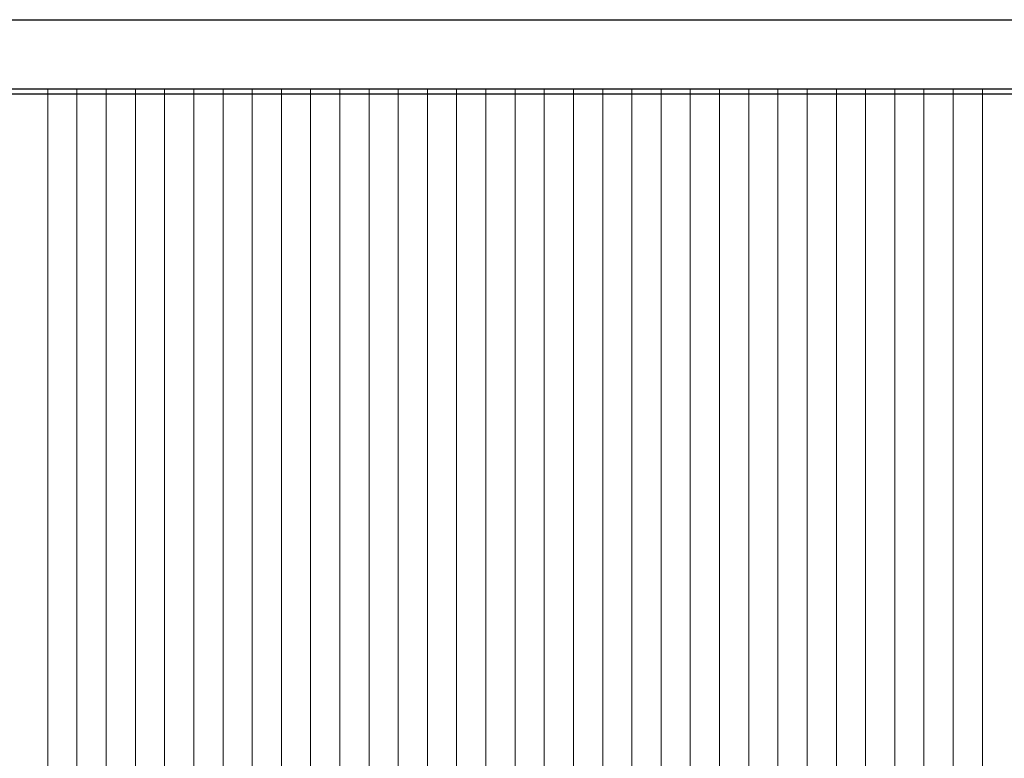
# Model space of a CAD drawing. Header units: millimetres. Extents: x -94445 to -15191, y 1000 to 18261.
# Tile 81 of 108: x -42606 to -38560, y 9630 to 12665. Entities that reach past the tile are written whole.
import ezdxf

# ---------------------------------------------------------------- set-up
doc = ezdxf.new("R2010")
doc.units = ezdxf.units.MM
doc.header["$LTSCALE"] = 0.5
doc.header["$MEASUREMENT"] = 0
doc.linetypes.add('PLINE', pattern=[0])
doc.layers.add('23-- Yttervegger', color=7, linetype='Continuous')
doc.layers.add('26-- Yttertak', color=7, linetype='Continuous')
doc.layers.add('262- Taktekking', color=7, linetype='Continuous', lineweight=0)

# ---------------------------------------------------------------- blocks, each defined once
blk = doc.blocks.new('*X6')
at = {"layer": '262- Taktekking', "linetype": 'PLINE'}
for p, q in [((-42491, 12380), (-42491, 12002.7)), ((-42491, 12000), (-42491, 12380)), ((-42371, 12380), (-42371, 12002.7)), ((-42371, 12000), (-42371, 12380)), ((-42250.9, 12380), (-42250.9, 12002.7)), ((-42250.9, 12000), (-42250.9, 12380)), ((-42130.9, 12380), (-42130.9, 12002.7)), ((-42130.9, 12000), (-42130.9, 12380)), ((-42010.9, 12380), (-42010.9, 12002.7)), ((-42010.9, 12000), (-42010.9, 12380)), ((-41890.9, 12380), (-41890.9, 12002.7)), ((-41890.9, 12000), (-41890.9, 12380)), ((-41770.8, 12380), (-41770.8, 12002.7)), ((-41770.8, 12000), (-41770.8, 12380)), ((-41650.8, 12380), (-41650.8, 12002.7)), ((-41650.8, 12000), (-41650.8, 12380)), ((-41530.8, 12380), (-41530.8, 12002.7)), ((-41530.8, 12000), (-41530.8, 12380)), ((-41410.7, 12380), (-41410.7, 12002.7)), ((-41410.7, 12000), (-41410.7, 12380)), ((-41290.7, 12380), (-41290.7, 12002.7)), ((-41290.7, 12000), (-41290.7, 12380)), ((-41170.7, 12380), (-41170.7, 12002.7)), ((-41170.7, 12000), (-41170.7, 12380)), ((-41050.6, 12380), (-41050.6, 12002.7)), ((-41050.6, 12000), (-41050.6, 12380)), ((-40930.6, 12380), (-40930.6, 12002.7)), ((-40930.6, 12000), (-40930.6, 12380)), ((-40810.6, 12380), (-40810.6, 12002.7)), ((-40810.6, 12000), (-40810.6, 12380)), ((-40690.5, 12380), (-40690.5, 12002.7)), ((-40690.5, 12000), (-40690.5, 12380)), ((-40570.5, 12380), (-40570.5, 12002.7)), ((-40570.5, 12000), (-40570.5, 12380)), ((-40450.5, 12380), (-40450.5, 12002.7)), ((-40450.5, 12000), (-40450.5, 12380)), ((-40330.4, 12380), (-40330.4, 12002.7)), ((-40330.4, 12000), (-40330.4, 12380)), ((-40210.4, 12380), (-40210.4, 12002.7)), ((-40210.4, 12000), (-40210.4, 12380)), ((-40090.4, 12380), (-40090.4, 12002.7)), ((-40090.4, 12000), (-40090.4, 12380)), ((-39970.4, 12380), (-39970.4, 12002.7)), ((-39970.4, 12000), (-39970.4, 12380)), ((-39850.3, 12380), (-39850.3, 12002.7)), ((-39850.3, 12000), (-39850.3, 12380)), ((-39730.3, 12380), (-39730.3, 12002.7)), ((-39730.3, 12000), (-39730.3, 12380)), ((-39610.3, 12380), (-39610.3, 12002.7)), ((-39610.3, 12000), (-39610.3, 12380)), ((-39490.2, 12380), (-39490.2, 12002.7)), ((-39490.2, 12000), (-39490.2, 12380)), ((-39370.2, 12380), (-39370.2, 12002.7)), ((-39370.2, 12000), (-39370.2, 12380)), ((-39250.2, 12380), (-39250.2, 12002.7)), ((-39250.2, 12000), (-39250.2, 12380)), ((-39130.1, 12380), (-39130.1, 12002.7)), ((-39130.1, 12000), (-39130.1, 12380)), ((-39010.1, 12380), (-39010.1, 12002.7)), ((-39010.1, 12000), (-39010.1, 12380)), ((-38890.1, 12380), (-38890.1, 12002.7)), ((-38890.1, 12000), (-38890.1, 12380)), ((-38770, 12380), (-38770, 12002.7)), ((-38770, 12000), (-38770, 12380)), ((-38650, 12380), (-38650, 12002.7)), ((-38650, 12000), (-38650, 12380)), ((-42491, 12002.7), (-42491, 8002.7)), ((-42491, 8000), (-42491, 12000)), ((-42371, 12002.7), (-42371, 8002.7)), ((-42371, 8000), (-42371, 12000)), ((-42250.9, 12002.7), (-42250.9, 8002.7)), ((-42250.9, 8000), (-42250.9, 12000)), ((-42130.9, 12002.7), (-42130.9, 8002.7)), ((-42130.9, 8000), (-42130.9, 12000)), ((-42010.9, 12002.7), (-42010.9, 8002.7)), ((-42010.9, 8000), (-42010.9, 12000)), ((-41890.9, 12002.7), (-41890.9, 8002.7)), ((-41890.9, 8000), (-41890.9, 12000)), ((-41770.8, 12002.7), (-41770.8, 8002.7)), ((-41770.8, 8000), (-41770.8, 12000)), ((-41650.8, 12002.7), (-41650.8, 8002.7)), ((-41650.8, 8000), (-41650.8, 12000)), ((-41530.8, 12002.7), (-41530.8, 8002.7)), ((-41530.8, 8000), (-41530.8, 12000)), ((-41410.7, 12002.7), (-41410.7, 8002.7)), ((-41410.7, 8000), (-41410.7, 12000)), ((-41290.7, 12002.7), (-41290.7, 8002.7)), ((-41290.7, 8000), (-41290.7, 12000)), ((-41170.7, 12002.7), (-41170.7, 8002.7)), ((-41170.7, 8000), (-41170.7, 12000)), ((-41050.6, 12002.7), (-41050.6, 8002.7)), ((-41050.6, 8000), (-41050.6, 12000)), ((-40930.6, 12002.7), (-40930.6, 8002.7)), ((-40930.6, 8000), (-40930.6, 12000)), ((-40810.6, 12002.7), (-40810.6, 8002.7)), ((-40810.6, 8000), (-40810.6, 12000)), ((-40690.5, 12002.7), (-40690.5, 8002.7)), ((-40690.5, 8000), (-40690.5, 12000)), ((-40570.5, 12002.7), (-40570.5, 8002.7)), ((-40570.5, 8000), (-40570.5, 12000)), ((-40450.5, 12002.7), (-40450.5, 8002.7)), ((-40450.5, 8000), (-40450.5, 12000)), ((-40330.4, 12002.7), (-40330.4, 8002.7)), ((-40330.4, 8000), (-40330.4, 12000)), ((-40210.4, 12002.7), (-40210.4, 8002.7)), ((-40210.4, 8000), (-40210.4, 12000)), ((-40090.4, 12002.7), (-40090.4, 8002.7)), ((-40090.4, 8000), (-40090.4, 12000)), ((-39970.4, 12002.7), (-39970.4, 8002.7)), ((-39970.4, 8000), (-39970.4, 12000)), ((-39850.3, 12002.7), (-39850.3, 8002.7)), ((-39850.3, 8000), (-39850.3, 12000)), ((-39730.3, 12002.7), (-39730.3, 8002.7)), ((-39730.3, 8000), (-39730.3, 12000)), ((-39610.3, 12002.7), (-39610.3, 8002.7)), ((-39610.3, 8000), (-39610.3, 12000)), ((-39490.2, 12002.7), (-39490.2, 8002.7)), ((-39490.2, 8000), (-39490.2, 12000)), ((-39370.2, 12002.7), (-39370.2, 8002.7)), ((-39370.2, 8000), (-39370.2, 12000)), ((-39250.2, 12002.7), (-39250.2, 8002.7)), ((-39250.2, 8000), (-39250.2, 12000)), ((-39130.1, 12002.7), (-39130.1, 8002.7)), ((-39130.1, 8000), (-39130.1, 12000)), ((-39010.1, 12002.7), (-39010.1, 8002.7)), ((-39010.1, 8000), (-39010.1, 12000)), ((-38890.1, 12002.7), (-38890.1, 8002.7)), ((-38890.1, 8000), (-38890.1, 12000)), ((-38770, 12002.7), (-38770, 8002.7)), ((-38770, 8000), (-38770, 12000)), ((-38650, 12002.7), (-38650, 8002.7)), ((-38650, 8000), (-38650, 12000))]:
    blk.add_line(p, q, dxfattribs=at)

msp = doc.modelspace()

# ---------------------------------------------------------------- linework, layer by layer
at = {"layer": '23-- Yttervegger', "linetype": 'PLINE'}
msp.add_line((-28486.8, 12380), (-72377.9, 12380), dxfattribs=at)
at = {"layer": '26-- Yttertak', "linetype": 'PLINE'}
for p, q in [((-73572.2, 12665.5), (-28486.8, 12665.5)), ((-28486.8, 12360.1), (-72375.8, 12360.1))]:
    msp.add_line(p, q, dxfattribs=at)

# ---------------------------------------------------------------- block references
at = {"layer": '23-- Yttervegger'}
msp.add_blockref('*X6', (0, 0), dxfattribs=at)

doc.saveas('drawing.dxf')
